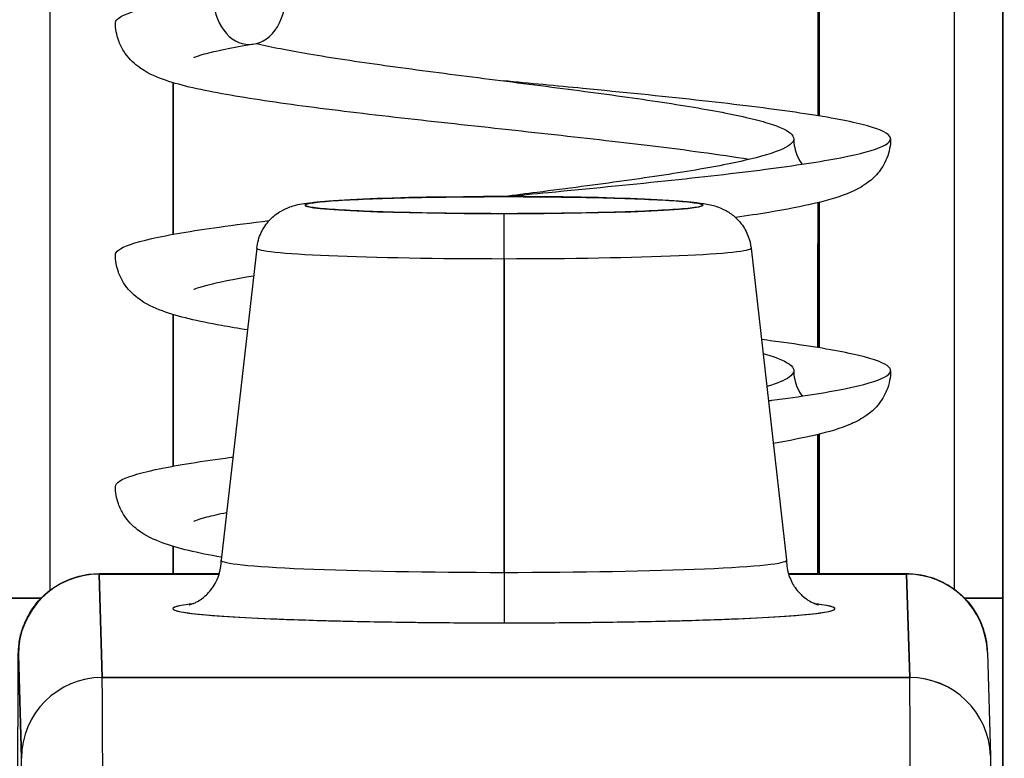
# Model space of a CAD drawing. Extents: x 807 to 1172, y 30 to 260.
# Tile 131 of 214: x 1028.099 to 1028.339, y 99.282 to 99.462. Entities that reach past the tile are written whole.
import ezdxf

# ---------------------------------------------------------------- set-up
doc = ezdxf.new("R2010")
doc.units = 0
doc.header["$LTSCALE"] = 4
doc.header["$MEASUREMENT"] = 0
doc.layers.get('0').update_dxf_attribs({"linetype": 'CONTINUOUS'})
doc.layers.get('DEFPOINTS').update_dxf_attribs({"linetype": 'CONTINUOUS'})
doc.styles.add('ROMANS', font='romans.shx')
doc.dimstyles.new('Default (ANSI)', dxfattribs={"dimscale": 20, "dimtxt": 0.07, "dimasz": 0.07, "dimexe": 0.125, "dimexo": 0.0625, "dimgap": 0.031496, "dimtad": 0, "dimtih": 1, "dimtoh": 1, "dimrnd": 1e-08, "dimzin": 0, "dimdsep": 46, "dimtxsty": 'ROMANS', "dimblk": 'Filled-1', "dimcen": 0.09, "dimdle": 0.393701, "dimclrd": 256, "dimclre": 256, "dimclrt": 256, "dimadec": 0, "dimazin": 0, "dimtfac": 0.928571, "dimtofl": 0, "dimtmove": 0, "dimatfit": 3, "dimfxl": 1, "dimtolj": 1, "dimtzin": 0, "dimlwd": -1, "dimlwe": -1, "dimarcsym": 0})

# ---------------------------------------------------------------- blocks, each defined once
blk = doc.blocks.new('Filled-1')
at = {"color": 0}
for p, q in [((0, 0), (-1, 0.17857)), ((-1, 0.17857), (-1, -0.17857)), ((-1, 0), (0, 0)), ((-1, -0.17857), (0, 0))]:
    blk.add_line(p, q, dxfattribs=at)
at = {"color": 0, "flags": 128}
blk.add_lwpolyline([(-1, -0.17857), (0, 0), (-1, 0.17857), (-1, -0.17857)], dxfattribs=at)
at = {"color": 0}
blk.add_solid([(-1, -0.17857), (0, 0), (-1, 0.17857), (-1, -0.17857)], dxfattribs=at)
blk = doc.blocks.new('*D96')
at = {"transparency": 16777216}
for p, q in [((1026.39966, 98.94963), (1026.39966, 105.99224)), ((1052.46216, 98.91838), (1052.46216, 105.99224)), ((1027.79966, 103.49224), (1035.46863, 103.49224)), ((1051.06216, 103.49224), (1043.39318, 103.49224))]:
    blk.add_line(p, q, dxfattribs=at)
at = {"layer": 'DEFPOINTS', "color": 0, "transparency": 16777216}
for p in [(1026.39966, 103.49224), (1026.39966, 97.69963), (1052.46216, 97.66838)]:
    blk.add_point(p, dxfattribs=at)
at = {"transparency": 16777216, "xscale": 1.400000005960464, "yscale": 1.400000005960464, "zscale": 1.400000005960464, "rotation": 180}
blk.add_blockref('Filled-1', (1026.39966, 103.49224), dxfattribs=at)
at = {"transparency": 16777216, "xscale": 1.400000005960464, "yscale": 1.400000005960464, "zscale": 1.400000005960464}
blk.add_blockref('Filled-1', (1052.46216, 103.49224), dxfattribs=at)
at = {"transparency": 16777216, "insert": (1039.43091, 103.49224), "char_height": 1.4, "attachment_point": 5, "style": 'ROMANS'}
blk.add_mtext('\\A1;\\fTahoma|b0|i0;\\H1.5400;(26.06)\\P\\fTahoma|b0|i0;\\H1.5400;(2 PL.)', dxfattribs=at)
blk = doc.blocks.new('*D97')
at = {"transparency": 16777216}
for p, q in [((1022.14966, 98.94963), (1022.14966, 105.99224)), ((1026.39966, 98.94963), (1026.39966, 105.99224)), ((1020.74966, 103.49224), (1018.21292, 103.49224)), ((1027.79966, 103.49224), (1029.19966, 103.49224))]:
    blk.add_line(p, q, dxfattribs=at)
at = {"layer": 'DEFPOINTS', "color": 0, "transparency": 16777216}
for p in [(1026.39966, 103.49224), (1022.14966, 97.69963), (1026.39966, 97.69963)]:
    blk.add_point(p, dxfattribs=at)
at = {"transparency": 16777216, "xscale": 1.400000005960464, "yscale": 1.400000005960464, "zscale": 1.400000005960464}
blk.add_blockref('Filled-1', (1022.14966, 103.49224), dxfattribs=at)
at = {"transparency": 16777216, "xscale": 1.400000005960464, "yscale": 1.400000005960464, "zscale": 1.400000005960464, "rotation": 180}
blk.add_blockref('Filled-1', (1026.39966, 103.49224), dxfattribs=at)
at = {"transparency": 16777216, "insert": (1015.44967, 103.49224), "char_height": 1.4, "attachment_point": 5, "style": 'ROMANS'}
blk.add_mtext('\\A1;4.25', dxfattribs=at)
blk = doc.blocks.new('*D99')
at = {"transparency": 16777216}
for p, q in [((996.08716, 98.91838), (996.08716, 113.84474)), ((1052.46216, 98.91838), (1052.46216, 113.84474)), ((997.48716, 111.34474), (1015.58068, 111.34474)), ((1051.06216, 111.34474), (1032.96863, 111.34474))]:
    blk.add_line(p, q, dxfattribs=at)
at = {"layer": 'DEFPOINTS', "color": 0, "transparency": 16777216}
for p in [(996.08716, 111.34474), (996.08716, 97.66838), (1052.46216, 97.66838)]:
    blk.add_point(p, dxfattribs=at)
at = {"transparency": 16777216, "xscale": 1.400000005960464, "yscale": 1.400000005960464, "zscale": 1.400000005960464, "rotation": 180}
blk.add_blockref('Filled-1', (996.08716, 111.34474), dxfattribs=at)
at = {"transparency": 16777216, "xscale": 1.400000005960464, "yscale": 1.400000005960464, "zscale": 1.400000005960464}
blk.add_blockref('Filled-1', (1052.46216, 111.34474), dxfattribs=at)
at = {"transparency": 16777216, "insert": (1024.27466, 111.34474), "char_height": 1.4, "attachment_point": 5, "style": 'ROMANS'}
blk.add_mtext('\\A1;\\fTahoma|b0|i0;\\H1.5400;(56.38)\\P\\fTahoma|b0|i0;\\H1.5400;OPENING WIDTH', dxfattribs=at)

msp = doc.modelspace()

# ---------------------------------------------------------------- linework, layer by layer
for p, q in [((1028.29409, 99.43815), (1028.29409, 99.48354)), ((1028.29409, 99.48354), (1028.29409, 99.43815)), ((1028.13661, 99.40931), (1028.13661, 99.44626)), ((1028.13661, 99.40931), (1028.13661, 99.44626)), ((1028.13661, 99.44626), (1028.13661, 99.40931)), ((1028.29409, 99.38165), (1028.29409, 99.41709)), ((1028.29409, 99.41709), (1028.29409, 99.38165)), ((1028.15703, 99.40596), (1028.14837, 99.3299)), ((1028.27752, 99.40596), (1028.28616, 99.32989)), ((1028.21735, 99.40337), (1028.21735, 99.32693)), ((1028.21735, 99.32693), (1028.21735, 99.40337)), ((1028.13661, 99.35281), (1028.13661, 99.38977)), ((1028.13661, 99.35281), (1028.13661, 99.38977)), ((1028.13661, 99.38977), (1028.13661, 99.35281)), ((1028.29409, 99.32662), (1028.29409, 99.3606)), ((1028.29409, 99.3606), (1028.29409, 99.32662)), ((1028.13661, 99.32662), (1028.13661, 99.33327)), ((1028.13661, 99.32662), (1028.13661, 99.33327)), ((1028.13661, 99.33327), (1028.13661, 99.32662)), ((1028.11858, 99.32662), (1028.1479, 99.32662)), ((1028.14787, 99.3265), (1028.11859, 99.3265)), ((1028.11859, 99.3265), (1028.14787, 99.3265)), ((1028.11934, 99.30128), (1028.11859, 99.3265)), ((1028.11859, 99.3265), (1028.11934, 99.30128)), ((1028.28663, 99.32662), (1028.31543, 99.32662)), ((1028.31544, 99.3265), (1028.28666, 99.3265)), ((1028.28666, 99.3265), (1028.31544, 99.3265)), ((1028.31619, 99.30128), (1028.31544, 99.3265)), ((1028.31544, 99.3265), (1028.31619, 99.30128)), ((1028.0958, 99.32061), (1028.10442, 99.32061)), ((1028.10442, 99.32061), (1028.0958, 99.32061)), ((1028.32959, 99.32061), (1028.33885, 99.32061)), ((1028.33885, 99.32061), (1028.32959, 99.32061)), ((1028.33885, 99.25674), (1028.33885, 99.32061)), ((1028.33885, 99.32061), (1028.33885, 99.25674)), ((1028.33512, 99.30742), (1028.33587, 99.2822)), ((1028.0989, 99.30683), (1028.09965, 99.28162)), ((1028.09965, 99.28162), (1028.0989, 99.30683)), ((1028.11934, 99.30128), (1028.31619, 99.30128)), ((1028.31619, 99.30128), (1028.11934, 99.30128))]:
    msp.add_line(p, q)
for centre, major_axis, ratio, start_param, end_param in [((1028.10781, 99.32061), (0, 0.98425), 0.001274, 1.266466, 1.56886), ((1028.32828, 99.32061), (0, -0.98425), 0.001274, 4.408059, 4.710116), ((1028.34009, 99.32061), (0, 0.97244), 0.001274, 1.262649, 1.570796), ((1028.21727, 99.41642), (-0.04851, 0), 0.042782, 4.713664, 7.855256), ((1028.21721, 99.40669), (0, 0.01181), 0.001274, 6.240378, 6.283186), ((1028.21721, 99.40669), (0, 0.01181), 0.001274, 6.240378, 6.283185), ((1028.21727, 99.41642), (0.04851, 0), 0.042782, 4.713664, 7.855256), ((1028.21733, 99.40254), (0, 0.01181), 0.001274, 4.782745, 6.240403), ((1028.21733, 99.40254), (0, 0.01181), 0.001274, 4.782745, 6.240403), ((1028.21727, 99.40595), (-0.06025, 0), 0.042782, 6.278319, 7.855256), ((1028.21727, 99.40595), (-0.06025, 0), 0.042782, 6.278319, 7.855256), ((1028.21727, 99.40595), (0.06025, 0), 0.042782, 4.713664, 6.288051), ((1028.21727, 99.40595), (0.06025, 0), 0.042782, 4.713664, 6.288051), ((1028.21727, 99.32988), (-0.0689, 0), 0.042782, 6.278319, 7.855256), ((1028.21727, 99.32988), (-0.0689, 0), 0.042782, 6.278319, 7.855256), ((1028.21727, 99.32988), (0.0689, 0), 0.042782, 4.713664, 6.288051), ((1028.21727, 99.32988), (0.0689, 0), 0.042782, 4.713664, 6.288051), ((1028.11859, 99.30683), (-0.01969, 0), 0.999085, 4.712389, 6.283185), ((1028.11859, 99.30683), (-0.01969, 0), 0.999085, 4.712389, 6.283185), ((1028.11858, 99.19768), (0, 0.12894), 0.001274, 6.240462, 6.283185), ((1028.11858, 99.19768), (0, 0.12894), 0.001274, 6.24039, 6.283185), ((1028.21737, 99.32643), (0, -0.01181), 0.001274, 4.669594, 6.240384), ((1028.21737, 99.32643), (0, -0.01181), 0.001274, 4.669594, 6.240384), ((1028.31543, 99.19768), (0, 0.12894), 0.001274, 6.24039, 6.283185), ((1028.31543, 99.19768), (0, 0.12894), 0.001274, 6.240463, 6.283186), ((1028.31544, 99.30683), (0.01968, 0.00059), 0.999084, 0, 1.541037), ((1028.31544, 99.30683), (0.01969, 0), 0.999085, 0.029759, 1.570796), ((1028.21727, 99.31808), (-0.08071, 0), 0.042782, 5.937993, 7.855256), ((1028.21727, 99.31808), (0.08071, 0), 0.042782, 4.713664, 6.628377), ((1028.11934, 99.28162), (-0.01969, 0), 0.999085, 4.712389, 6.283185), ((1028.11934, 99.28162), (-0.01969, 0), 0.999085, 4.712389, 6.283185), ((1028.11932, 98.98665), (0, 0.31492), 0.001274, 5.818959, 6.240414), ((1028.11932, 98.98661), (0, 0.31496), 0.001274, 5.818984, 6.24039), ((1028.31543, 99.19769), (0, -0.12893), 0.001263, 3.779235, 3.779243), ((1028.31544, 99.19768), (0, 0.12894), 0.001283, 0.637638, 0.637646), ((1028.31619, 99.28162), (0.01968, 0.00059), 0.999084, 0, 1.541037), ((1028.31617, 98.98661), (0, 0.31496), 0.001274, 5.818984, 6.24039), ((1028.31619, 99.28162), (0.01969, 0), 0.999085, 0.029759, 1.570796), ((1028.31617, 98.98665), (0, 0.31492), 0.001274, 5.818961, 6.240414)]:
    msp.add_ellipse(centre, major_axis=major_axis, ratio=ratio, start_param=start_param, end_param=end_param)
for points, knots in [([(1028.33885, 99.32061), (1028.33885, 99.37101), (1028.33886, 99.42081), (1028.33887, 99.47058), (1028.33887, 99.51948), (1028.33889, 99.56836), (1028.33891, 99.61554)], [0, 0, 0, 0, 0.3333333, 0.3333333, 0.3333333, 0.6608154, 0.6608154, 0.6608154, 0.6608154]), ([(1028.29381, 99.48349), (1028.2938, 99.47324), (1028.29379, 99.46301), (1028.29379, 99.45279), (1028.29378, 99.44792), (1028.29378, 99.44306), (1028.29377, 99.4382)], [0.29596749, 0.29596749, 0.29596749, 0.29596749, 0.33333333, 0.33333333, 0.33333333, 0.35113311, 0.35113311, 0.35113311, 0.35113311]), ([(1028.12257, 99.46084), (1028.12257, 99.46114), (1028.12273, 99.46144), (1028.12304, 99.46174), (1028.12402, 99.46268), (1028.12655, 99.46362), (1028.13051, 99.46455), (1028.13446, 99.46549), (1028.13984, 99.46643), (1028.14638, 99.46737)], [0.96377764, 0.96377764, 0.96377764, 0.96377764, 0.96875, 0.96875, 0.96875, 0.984375, 0.984375, 0.984375, 1, 1, 1, 1]), ([(1028.14638, 99.46737), (1028.14638, 99.46428), (1028.14734, 99.4612), (1028.14897, 99.45902), (1028.1506, 99.45683), (1028.15291, 99.45556), (1028.15522, 99.45556), (1028.15753, 99.45556), (1028.15983, 99.45683), (1028.16147, 99.45902), (1028.1631, 99.4612), (1028.16405, 99.46428), (1028.16405, 99.46737)], [0, 0, 0, 0, 0.25, 0.25, 0.25, 0.5, 0.5, 0.5, 0.75, 0.75, 0.75, 1, 1, 1, 1]), ([(1028.277, 99.42754), (1028.27349, 99.42811), (1028.26951, 99.4287), (1028.25873, 99.43016), (1028.25136, 99.43106), (1028.23558, 99.43289), (1028.22694, 99.43383), (1028.20962, 99.43572), (1028.20073, 99.43668), (1028.1838, 99.4386), (1028.17558, 99.43958), (1028.16078, 99.44154), (1028.15407, 99.44254), (1028.14264, 99.44464), (1028.13803, 99.44566), (1028.13206, 99.44784), (1028.13011, 99.44866), (1028.12684, 99.45116), (1028.12562, 99.45233), (1028.12409, 99.45476), (1028.12365, 99.45565), (1028.12284, 99.45793), (1028.12257, 99.45941), (1028.12257, 99.46084)], [0.1582632, 0.1582632, 0.1582632, 0.1582632, 0.1995666, 0.1995666, 0.2623902, 0.2623902, 0.328129, 0.328129, 0.3952237, 0.3952237, 0.4633704, 0.4633704, 0.5328424, 0.5328424, 0.6057417, 0.6057417, 0.6425635, 0.6425635, 0.6628128, 0.6628128, 0.6724465, 0.6724465, 0.6861068, 0.6861068, 0.6861068, 0.6861068]), ([(1028.15628, 99.45565), (1028.15111, 99.45478), (1028.14684, 99.4539), (1028.14308, 99.45287), (1028.14223, 99.45258), (1028.14174, 99.45238), (1028.14167, 99.45234), (1028.14167, 99.45234)], [0, 0, 0, 0, 0.06224215, 0.06224215, 0.08953824, 0.08953824, 0.09889684, 0.09889684, 0.09889684, 0.09889684]), ([(1028.15701, 99.45581), (1028.16051, 99.45497), (1028.16961, 99.4532), (1028.18778, 99.45048), (1028.20946, 99.44767), (1028.23189, 99.44485), (1028.25287, 99.44204), (1028.27038, 99.43922), (1028.2827, 99.43641), (1028.28864, 99.4336), (1028.28763, 99.43078), (1028.27976, 99.42797), (1028.2658, 99.42515), (1028.2471, 99.42234), (1028.23007, 99.42012), (1028.22, 99.41884), (1028.21731, 99.4185)], [0.0641732, 0.0641732, 0.0641732, 0.0641732, 0.078125, 0.09375, 0.109375, 0.125, 0.140625, 0.15625, 0.171875, 0.1875, 0.203125, 0.21875, 0.234375, 0.25, 0.265625, 0.2713023, 0.2713023, 0.2713023, 0.2713023]), ([(1028.21739, 99.4185), (1028.22097, 99.41884), (1028.22456, 99.41918), (1028.22811, 99.41952), (1028.2379, 99.42046), (1028.24751, 99.4214), (1028.25647, 99.42234), (1028.26543, 99.42328), (1028.27374, 99.42421), (1028.281, 99.42515), (1028.28826, 99.42609), (1028.29446, 99.42703), (1028.29931, 99.42797), (1028.30416, 99.42891), (1028.30766, 99.42984), (1028.30963, 99.43078), (1028.31161, 99.43172), (1028.31206, 99.43266), (1028.31096, 99.4336), (1028.30986, 99.43453), (1028.30722, 99.43547), (1028.30316, 99.43641), (1028.2991, 99.43735), (1028.29363, 99.43829), (1028.287, 99.43922), (1028.28037, 99.44016), (1028.27259, 99.4411), (1028.26404, 99.44204), (1028.25549, 99.44298), (1028.24616, 99.44391), (1028.23651, 99.44485), (1028.23012, 99.44547), (1028.22359, 99.4461), (1028.21706, 99.44672)], [0.7286977, 0.7286977, 0.7286977, 0.7286977, 0.734375, 0.734375, 0.734375, 0.75, 0.75, 0.75, 0.765625, 0.765625, 0.765625, 0.78125, 0.78125, 0.78125, 0.796875, 0.796875, 0.796875, 0.8125, 0.8125, 0.8125, 0.828125, 0.828125, 0.828125, 0.84375, 0.84375, 0.84375, 0.859375, 0.859375, 0.859375, 0.875, 0.875, 0.875, 0.8853521, 0.8853521, 0.8853521, 0.8853521]), ([(1028.31154, 99.4326), (1028.31154, 99.43099), (1028.31121, 99.42934), (1028.31005, 99.42644), (1028.30924, 99.42517), (1028.30754, 99.42316), (1028.30664, 99.42239), (1028.30446, 99.42082), (1028.30321, 99.42018), (1028.29927, 99.41844), (1028.29652, 99.41767), (1028.28994, 99.41611), (1028.28615, 99.41538), (1028.27933, 99.41423), (1028.27662, 99.41381), (1028.27373, 99.41339)], [0, 0, 0, 0, 0.0152624, 0.0152624, 0.0302398, 0.0302398, 0.0456068, 0.0456068, 0.0684908, 0.0684908, 0.1188286, 0.1188286, 0.1684426, 0.1684426, 0.1974952, 0.1974952, 0.1974952, 0.1974952]), ([(1028.28792, 99.4326), (1028.28792, 99.43118), (1028.28825, 99.42969), (1028.28912, 99.42766), (1028.28953, 99.42696), (1028.28994, 99.42639)], [0, 0, 0, 0, 0.0145431, 0.0145431, 0.02362907, 0.02362907, 0.02362907, 0.02362907]), ([(1028.15703, 99.40596), (1028.15717, 99.40726), (1028.15754, 99.40855), (1028.15864, 99.41087), (1028.15938, 99.41193), (1028.16105, 99.4137), (1028.16202, 99.41443), (1028.1637, 99.41542), (1028.16445, 99.41574), (1028.16563, 99.41617), (1028.16611, 99.41631), (1028.16726, 99.41659), (1028.16786, 99.41671), (1028.17029, 99.4171), (1028.17226, 99.41728), (1028.17704, 99.41762), (1028.17971, 99.41777), (1028.18685, 99.41807), (1028.19172, 99.41821), (1028.20181, 99.41841), (1028.20711, 99.41847), (1028.21402, 99.4185), (1028.21562, 99.4185), (1028.21721, 99.4185)], [0, 0, 0, 0, 0.0101015, 0.0101015, 0.0199862, 0.0199862, 0.0296294, 0.0296294, 0.0377089, 0.0377089, 0.0449846, 0.0449846, 0.0568687, 0.0568687, 0.0925394, 0.0925394, 0.1243071, 0.1243071, 0.1678667, 0.1678667, 0.2085978, 0.2085978, 0.2207441, 0.2207441, 0.2207441, 0.2207441]), ([(1028.21733, 99.41434), (1028.21301, 99.41434), (1028.20885, 99.41436), (1028.20479, 99.41441), (1028.20073, 99.41446), (1028.19676, 99.41453), (1028.19309, 99.41462), (1028.18941, 99.41471), (1028.18603, 99.41482), (1028.18303, 99.41495), (1028.18003, 99.41508), (1028.17742, 99.41522), (1028.1753, 99.41538), (1028.17318, 99.41553), (1028.17154, 99.4157), (1028.17043, 99.41588), (1028.16933, 99.41605), (1028.16877, 99.41623), (1028.16876, 99.41642), (1028.16876, 99.4166), (1028.16931, 99.41678), (1028.1704, 99.41695), (1028.17149, 99.41713), (1028.17313, 99.4173), (1028.17524, 99.41745), (1028.17735, 99.41761), (1028.17995, 99.41776), (1028.18294, 99.41788), (1028.18593, 99.41801), (1028.18931, 99.41812), (1028.19298, 99.41821), (1028.19665, 99.4183), (1028.20061, 99.41837), (1028.20467, 99.41842), (1028.20873, 99.41847), (1028.21289, 99.41849), (1028.21721, 99.41849)], [0, 0, 0, 0, 0.083333, 0.083333, 0.083333, 0.166667, 0.166667, 0.166667, 0.25, 0.25, 0.25, 0.333333, 0.333333, 0.333333, 0.416667, 0.416667, 0.416667, 0.5, 0.5, 0.5, 0.583333, 0.583333, 0.583333, 0.666667, 0.666667, 0.666667, 0.75, 0.75, 0.75, 0.833333, 0.833333, 0.833333, 0.916667, 0.916667, 0.916667, 1, 1, 1, 1]), ([(1028.21721, 99.4185), (1028.22256, 99.4185), (1028.22799, 99.41846), (1028.23805, 99.41832), (1028.24282, 99.41821), (1028.2513, 99.41793), (1028.25509, 99.41776), (1028.26139, 99.41736), (1028.26381, 99.41716), (1028.26649, 99.41673), (1028.26702, 99.41664), (1028.26806, 99.4164), (1028.26855, 99.41627), (1028.26966, 99.4159), (1028.27029, 99.41566), (1028.27168, 99.41495), (1028.27247, 99.41446), (1028.2739, 99.41329), (1028.27456, 99.41261), (1028.27584, 99.41093), (1028.27643, 99.40988), (1028.27718, 99.40788), (1028.27741, 99.40692), (1028.27752, 99.40596)], [0, 0, 0, 0, 0.0407937, 0.0407937, 0.0808919, 0.0808919, 0.1213704, 0.1213704, 0.1632966, 0.1632966, 0.173817, 0.173817, 0.181727, 0.181727, 0.1890762, 0.1890762, 0.1968842, 0.1968842, 0.2043727, 0.2043727, 0.2135231, 0.2135231, 0.2210279, 0.2210279, 0.2210279, 0.2210279]), ([(1028.21721, 99.41849), (1028.22153, 99.41849), (1028.22569, 99.41847), (1028.22975, 99.41842), (1028.23382, 99.41837), (1028.23778, 99.4183), (1028.24146, 99.41821), (1028.24513, 99.41812), (1028.24852, 99.41801), (1028.25151, 99.41788), (1028.25451, 99.41776), (1028.25712, 99.41761), (1028.25924, 99.41745), (1028.26137, 99.4173), (1028.26301, 99.41713), (1028.26411, 99.41695), (1028.26521, 99.41678), (1028.26578, 99.4166), (1028.26578, 99.41642), (1028.26579, 99.41623), (1028.26523, 99.41605), (1028.26414, 99.41588), (1028.26305, 99.4157), (1028.26142, 99.41553), (1028.2593, 99.41538), (1028.25719, 99.41522), (1028.25459, 99.41508), (1028.2516, 99.41495), (1028.24861, 99.41482), (1028.24523, 99.41471), (1028.24156, 99.41462), (1028.23789, 99.41453), (1028.23393, 99.41446), (1028.22987, 99.41441), (1028.22581, 99.41436), (1028.22165, 99.41434), (1028.21733, 99.41434)], [0, 0, 0, 0, 0.083333, 0.083333, 0.083333, 0.166667, 0.166667, 0.166667, 0.25, 0.25, 0.25, 0.333333, 0.333333, 0.333333, 0.416667, 0.416667, 0.416667, 0.5, 0.5, 0.5, 0.583333, 0.583333, 0.583333, 0.666667, 0.666667, 0.666667, 0.75, 0.75, 0.75, 0.833333, 0.833333, 0.833333, 0.916667, 0.916667, 0.916667, 1, 1, 1, 1]), ([(1028.12257, 99.40435), (1028.12257, 99.40472), (1028.12281, 99.40508), (1028.12329, 99.40545), (1028.1245, 99.40639), (1028.12725, 99.40733), (1028.13141, 99.40827), (1028.13558, 99.4092), (1028.14115, 99.41014), (1028.14786, 99.41108), (1028.1516, 99.4116), (1028.15569, 99.41213), (1028.16006, 99.41265)], [0.65011291, 0.65011291, 0.65011291, 0.65011291, 0.65625, 0.65625, 0.65625, 0.671875, 0.671875, 0.671875, 0.6875, 0.6875, 0.6875, 0.6961951, 0.6961951, 0.6961951, 0.6961951]), ([(1028.15475, 99.386), (1028.15251, 99.38636), (1028.15039, 99.38672), (1028.14257, 99.38815), (1028.13797, 99.38918), (1028.13202, 99.39137), (1028.13007, 99.39218), (1028.12681, 99.39469), (1028.12559, 99.39587), (1028.12408, 99.39829), (1028.12364, 99.39918), (1028.12284, 99.40145), (1028.12257, 99.40292), (1028.12257, 99.40435)], [0.5085146, 0.5085146, 0.5085146, 0.5085146, 0.5331639, 0.5331639, 0.6060895, 0.6060895, 0.642739, 0.642739, 0.662909, 0.662909, 0.6725013, 0.6725013, 0.6860943, 0.6860943, 0.6860943, 0.6860943]), ([(1028.15625, 99.39914), (1028.15145, 99.39834), (1028.14746, 99.39753), (1028.14354, 99.39651), (1028.14257, 99.3962), (1028.14181, 99.39591), (1028.14167, 99.39585), (1028.14167, 99.39585)], [0.53117251, 0.53117251, 0.53117251, 0.53117251, 0.58879821, 0.58879821, 0.61670166, 0.61670166, 0.62995582, 0.62995582, 0.62995582, 0.62995582]), ([(1028.28175, 99.36875), (1028.28203, 99.36879), (1028.28232, 99.36883), (1028.2826, 99.36887), (1028.2897, 99.3698), (1028.29572, 99.37074), (1028.30037, 99.37168), (1028.30502, 99.37262), (1028.3083, 99.37356), (1028.31005, 99.37449), (1028.3118, 99.37543), (1028.31201, 99.37637), (1028.31069, 99.37731), (1028.30937, 99.37825), (1028.3065, 99.37919), (1028.30223, 99.38012), (1028.29797, 99.38106), (1028.2923, 99.382), (1028.2855, 99.38294), (1028.28376, 99.38318), (1028.28194, 99.38342), (1028.28005, 99.38366)], [0.45250323, 0.45250323, 0.45250323, 0.45250323, 0.453125, 0.453125, 0.453125, 0.46875, 0.46875, 0.46875, 0.484375, 0.484375, 0.484375, 0.5, 0.5, 0.5, 0.515625, 0.515625, 0.515625, 0.53125, 0.53125, 0.53125, 0.53526192, 0.53526192, 0.53526192, 0.53526192]), ([(1028.28044, 99.38027), (1028.28061, 99.38022), (1028.28403, 99.37923), (1028.28844, 99.37731), (1028.28798, 99.37467), (1028.28389, 99.37296), (1028.28135, 99.3722)], [0.48356774, 0.48356774, 0.48356774, 0.48356774, 0.484375, 0.5, 0.515625, 0.52839031, 0.52839031, 0.52839031, 0.52839031]), ([(1028.31154, 99.3761), (1028.31154, 99.3745), (1028.31121, 99.37284), (1028.31005, 99.36994), (1028.30924, 99.36867), (1028.30754, 99.36666), (1028.30664, 99.36589), (1028.30445, 99.36432), (1028.3032, 99.36368), (1028.29928, 99.36195), (1028.29654, 99.36118), (1028.29024, 99.35968), (1028.2868, 99.35901), (1028.28293, 99.35834)], [0, 0, 0, 0, 0.0152676, 0.0152676, 0.0302501, 0.0302501, 0.0456229, 0.0456229, 0.0685158, 0.0685158, 0.1186234, 0.1186234, 0.1642366, 0.1642366, 0.1642366, 0.1642366]), ([(1028.28792, 99.3761), (1028.28792, 99.37468), (1028.28825, 99.37319), (1028.28912, 99.37116), (1028.28953, 99.37046), (1028.28994, 99.3699)], [0, 0, 0, 0, 0.01456036, 0.01456036, 0.02365219, 0.02365219, 0.02365219, 0.02365219]), ([(1028.12257, 99.34785), (1028.12257, 99.34829), (1028.12291, 99.34873), (1028.12358, 99.34917), (1028.12502, 99.3501), (1028.12799, 99.35104), (1028.13236, 99.35198), (1028.13673, 99.35292), (1028.1425, 99.35386), (1028.14938, 99.35479), (1028.14999, 99.35488), (1028.15061, 99.35496), (1028.15123, 99.35504)], [0.33644699, 0.33644699, 0.33644699, 0.33644699, 0.34375, 0.34375, 0.34375, 0.359375, 0.359375, 0.359375, 0.375, 0.375, 0.375, 0.37638373, 0.37638373, 0.37638373, 0.37638373]), ([(1028.14845, 99.33058), (1028.14841, 99.33059), (1028.14838, 99.33059), (1028.1425, 99.33167), (1028.13791, 99.3327), (1028.13198, 99.33489), (1028.13004, 99.33571), (1028.12679, 99.33821), (1028.12557, 99.3394), (1028.12407, 99.34182), (1028.12364, 99.3427), (1028.12284, 99.34497), (1028.12257, 99.34643), (1028.12257, 99.34785)], [0.5330353, 0.5330353, 0.5330353, 0.5330353, 0.5334786, 0.5334786, 0.6064309, 0.6064309, 0.642911, 0.642911, 0.6630029, 0.6630029, 0.6725521, 0.6725521, 0.6860839, 0.6860839, 0.6860839, 0.6860839]), ([(1028.14968, 99.34145), (1028.14777, 99.34106), (1028.14613, 99.34069), (1028.14354, 99.34001), (1028.14256, 99.3397), (1028.14181, 99.33941), (1028.14167, 99.33935), (1028.14167, 99.33935)], [0.56016638, 0.56016638, 0.56016638, 0.56016638, 0.58882611, 0.58882611, 0.61672468, 0.61672468, 0.62992701, 0.62992701, 0.62992701, 0.62992701]), ([(1028.14056, 99.31901), (1028.14056, 99.31901), (1028.14063, 99.31902), (1028.14095, 99.31912), (1028.14115, 99.31918), (1028.14165, 99.31939), (1028.14188, 99.31949), (1028.14262, 99.31986), (1028.1432, 99.32017), (1028.14461, 99.32129), (1028.14536, 99.32196), (1028.14683, 99.32399), (1028.14754, 99.32526), (1028.14822, 99.32779), (1028.14837, 99.32884), (1028.14837, 99.32988)], [2.9611758, 2.9611758, 2.9611758, 2.9611758, 3.0042671, 3.0042671, 3.0370893, 3.0370893, 3.0572686, 3.0572686, 3.0875284, 3.0875284, 3.110586, 3.110586, 3.1300703, 3.1300703, 3.1415903, 3.1415903, 3.1415903, 3.1415903]), ([(1028.28616, 99.32988), (1028.28616, 99.32858), (1028.28639, 99.32729), (1028.28717, 99.32497), (1028.28772, 99.32398), (1028.28893, 99.32225), (1028.28958, 99.32161), (1028.29077, 99.32057), (1028.2913, 99.32023), (1028.29222, 99.31968), (1028.29258, 99.31951), (1028.29327, 99.31921), (1028.29352, 99.31913), (1028.29389, 99.31901), (1028.29397, 99.319), (1028.29397, 99.319)], [6.283183, 6.283183, 6.283183, 6.283183, 6.2974594, 6.2974594, 6.3131242, 6.3131242, 6.3323658, 6.3323658, 6.3548314, 6.3548314, 6.3810391, 6.3810391, 6.4175771, 6.4175771, 6.4635974, 6.4635974, 6.4635974, 6.4635974]), ([(1028.09878, 99.25673), (1028.09879, 99.26385), (1028.09879, 99.27046), (1028.09881, 99.28437), (1028.09882, 99.29118), (1028.09885, 99.30127), (1028.09887, 99.30461), (1028.09889, 99.30664), (1028.09889, 99.3069), (1028.0989, 99.30742), (1028.0989, 99.30755), (1028.09893, 99.30808), (1028.09894, 99.30822), (1028.09897, 99.30858), (1028.09899, 99.30881), (1028.09907, 99.30957), (1028.09916, 99.31017), (1028.09938, 99.31131), (1028.09952, 99.31187), (1028.10007, 99.31376), (1028.1006, 99.31506), (1028.10221, 99.31804), (1028.10344, 99.31966), (1028.10636, 99.32251), (1028.10812, 99.32374), (1028.11188, 99.32556), (1028.11393, 99.32618), (1028.11686, 99.32656), (1028.11772, 99.32662), (1028.11858, 99.32662)], [0.3798679, 0.3798679, 0.3798679, 0.3798679, 0.4439649, 0.4439649, 0.5324672, 0.5324672, 0.6211026, 0.6211026, 0.6422287, 0.6422287, 0.6501792, 0.6501792, 0.6522795, 0.6522795, 0.6545394, 0.6545394, 0.659093, 0.659093, 0.6635504, 0.6635504, 0.6741451, 0.6741451, 0.6893195, 0.6893195, 0.7052428, 0.7052428, 0.7211743, 0.7211743, 0.727735, 0.727735, 0.727735, 0.727735]), ([(1028.31543, 99.32662), (1028.31573, 99.32662), (1028.31602, 99.32661), (1028.3172, 99.32656), (1028.31808, 99.32646), (1028.32104, 99.32592), (1028.32309, 99.32519), (1028.32678, 99.32316), (1028.32846, 99.32184), (1028.3313, 99.31877), (1028.33249, 99.31698), (1028.33378, 99.31414), (1028.33413, 99.31317), (1028.33453, 99.31172), (1028.33465, 99.31125), (1028.3348, 99.31046), (1028.33486, 99.31013), (1028.33496, 99.30945), (1028.335, 99.3091), (1028.33504, 99.30867), (1028.33505, 99.30854), (1028.33508, 99.30826), (1028.33508, 99.30812), (1028.3351, 99.30788), (1028.3351, 99.30778), (1028.33511, 99.30758), (1028.33511, 99.30749), (1028.33512, 99.30742)], [0, 0, 0, 0, 0.00224223, 0.00224223, 0.00898256, 0.00898256, 0.02514758, 0.02514758, 0.04107187, 0.04107187, 0.0570029, 0.0570029, 0.06485469, 0.06485469, 0.06852226, 0.06852226, 0.0711256, 0.0711256, 0.0739908, 0.0739908, 0.07533776, 0.07533776, 0.07733102, 0.07733102, 0.07973003, 0.07973003, 0.08311644, 0.08311644, 0.08311644, 0.08311644]), ([(1028.14132, 99.31925), (1028.14021, 99.31912), (1028.13929, 99.31899), (1028.13856, 99.31885), (1028.13722, 99.3186), (1028.13655, 99.31834), (1028.13656, 99.31808), (1028.13657, 99.31782), (1028.13726, 99.31756), (1028.13861, 99.31731), (1028.13997, 99.31706), (1028.14199, 99.31681), (1028.14463, 99.31658), (1028.14726, 99.31635), (1028.15051, 99.31613), (1028.15429, 99.31592), (1028.15808, 99.31572), (1028.16239, 99.31554), (1028.16713, 99.31538), (1028.17186, 99.31522), (1028.17702, 99.31508), (1028.18249, 99.31497), (1028.18797, 99.31485), (1028.19376, 99.31477), (1028.1996, 99.31471), (1028.20545, 99.31466), (1028.21134, 99.31463), (1028.21737, 99.31463)], [0.3898506, 0.3898506, 0.3898506, 0.3898506, 0.4285714, 0.4285714, 0.4285714, 0.5, 0.5, 0.5, 0.5714286, 0.5714286, 0.5714286, 0.6428571, 0.6428571, 0.6428571, 0.7142857, 0.7142857, 0.7142857, 0.7857143, 0.7857143, 0.7857143, 0.8571429, 0.8571429, 0.8571429, 0.9285714, 0.9285714, 0.9285714, 1, 1, 1, 1]), ([(1028.21737, 99.31463), (1028.22341, 99.31463), (1028.2293, 99.31466), (1028.23515, 99.31471), (1028.24099, 99.31477), (1028.24678, 99.31485), (1028.25225, 99.31497), (1028.25772, 99.31508), (1028.26286, 99.31522), (1028.26759, 99.31538), (1028.27231, 99.31554), (1028.27661, 99.31572), (1028.28038, 99.31592), (1028.28415, 99.31613), (1028.28739, 99.31635), (1028.29001, 99.31658), (1028.29263, 99.31681), (1028.29463, 99.31706), (1028.29597, 99.31731), (1028.29731, 99.31756), (1028.29798, 99.31782), (1028.29797, 99.31808), (1028.29797, 99.31834), (1028.29727, 99.3186), (1028.29592, 99.31885), (1028.2952, 99.31898), (1028.2943, 99.31912), (1028.29321, 99.31924)], [0, 0, 0, 0, 0.0714286, 0.0714286, 0.0714286, 0.1428571, 0.1428571, 0.1428571, 0.2142857, 0.2142857, 0.2142857, 0.2857143, 0.2857143, 0.2857143, 0.3571429, 0.3571429, 0.3571429, 0.4285714, 0.4285714, 0.4285714, 0.5, 0.5, 0.5, 0.5714286, 0.5714286, 0.5714286, 0.6092456, 0.6092456, 0.6092456, 0.6092456]), ([(1028.09981, 99.25064), (1028.09979, 99.25683), (1028.09977, 99.26211), (1028.09976, 99.26651), (1028.09974, 99.27091), (1028.09972, 99.27442), (1028.09971, 99.27695), (1028.09969, 99.27948), (1028.09967, 99.28102), (1028.09965, 99.28162)], [0, 0, 0, 0, 0.333333, 0.333333, 0.333333, 0.666667, 0.666667, 0.666667, 1, 1, 1, 1]), ([(1028.33587, 99.2822), (1028.33594, 99.27961), (1028.33595, 99.27481), (1028.336, 99.26098), (1028.33601, 99.25617), (1028.33603, 99.25069)], [0, 0, 0, 0, 0.2222895, 0.2222895, 0.3154487, 0.3154487, 0.3154487, 0.3154487])]:
    msp.add_open_spline(points, degree=3, knots=knots)
for points in [[(1028.29376, 99.41701), (1028.29375, 99.40523), (1028.29374, 99.39347), (1028.29373, 99.38171)], [(1028.29371, 99.36051), (1028.2937, 99.34921), (1028.29369, 99.33791), (1028.29369, 99.32662)], [(1028.17456, 99.30128), (1028.17457, 99.30128), (1028.17457, 99.30128), (1028.17457, 99.30128)], [(1028.27953, 99.30128), (1028.27952, 99.30128), (1028.27952, 99.30128), (1028.27952, 99.30128)]]:
    msp.add_open_spline(points, degree=3)

# ---------------------------------------------------------------- dimensions: what is measured, and where the dimension line sits
for base, p1, p2, text, picture, middle in [((996.0871563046, 111.3447361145), (1052.4621563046, 97.6683757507), (996.0871563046, 97.6683757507), '\\fTahoma|b0|i0;\\H1.5400;(<>)\\P\\fTahoma|b0|i0;\\H1.5400;OPENING WIDTH', '*D99', (1024.2746563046, 111.3447361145)), ((1026.39966, 103.49224), (1052.46216, 97.66838), (1026.39966, 97.69963), '\\fTahoma|b0|i0;\\H1.5400;(<>)\\P\\fTahoma|b0|i0;\\H1.5400;(2 PL.)', '*D96', (1039.43091, 103.49224))]:
    dim = msp.add_linear_dim(base=base, p1=p1, p2=p2, angle=180, text=text, dimstyle='Default (ANSI)', override={"dimgap": 0.031496, "dimtih": 0, "dimtoh": 0, "dimdec": 2, "dimtol": 0, "dimlim": 0, "dimtp": 0, "dimtm": 0, "dimtdec": 2, "dimatfit": 1})
    dim.commit()
    dim.dimension.update_dxf_attribs({"geometry": picture, "text_midpoint": middle, "dimtype": 160})
dim = msp.add_linear_dim(base=(1026.39966, 103.49224), p1=(1022.14966, 97.69963), p2=(1026.39966, 97.69963), angle=180, dimstyle='Default (ANSI)', override={"dimgap": 0.031496, "dimtih": 0, "dimtoh": 0, "dimdec": 2, "dimtol": 0, "dimlim": 0, "dimtp": 0, "dimtm": 0, "dimtdec": 2, "dimatfit": 1})
dim.commit()
dim.dimension.update_dxf_attribs({"geometry": '*D97', "text_midpoint": (1015.44967, 103.49224), "dimtype": 160})

doc.saveas('drawing.dxf')
